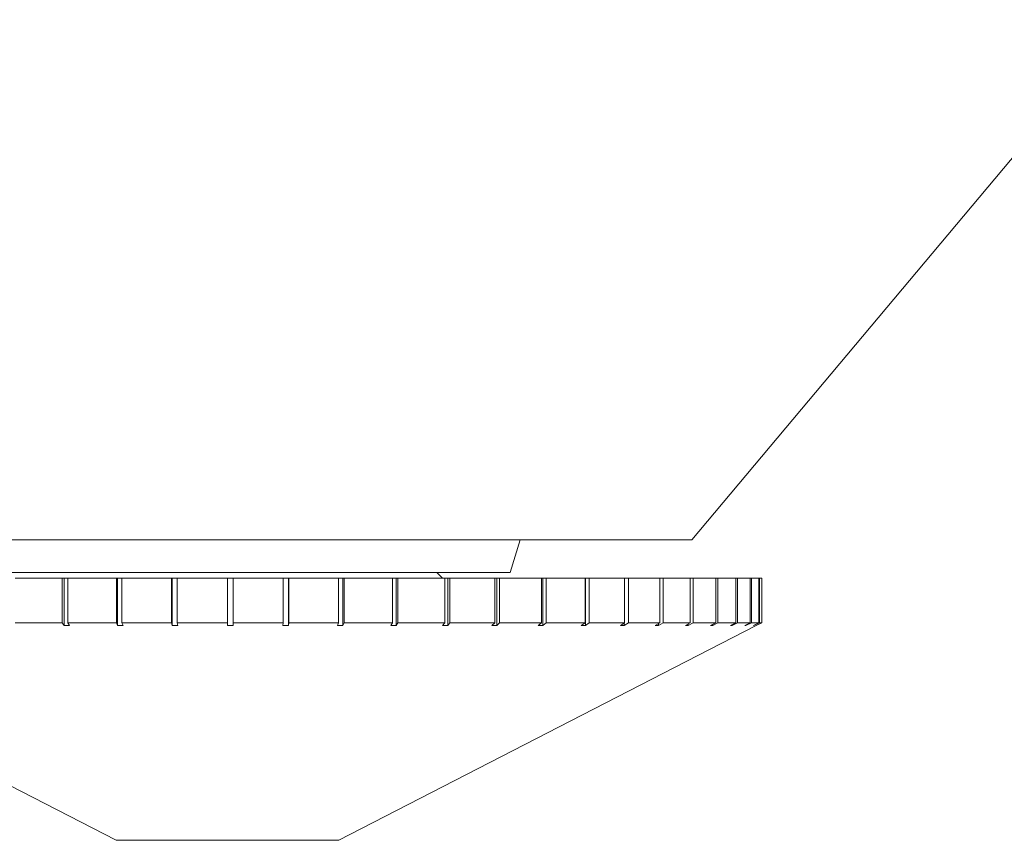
# Model space of a CAD drawing. Header units: inches. Extents: x -4.2 to 22.3, y -10.2 to 17.4.
# Tile 6 of 121: x -1.297 to -0.426, y -3.27 to -2.545. Entities that reach past the tile are written whole.
import ezdxf

# ---------------------------------------------------------------- set-up
doc = ezdxf.new("R2010")
doc.units = ezdxf.units.IN
doc.header["$MEASUREMENT"] = 0

msp = doc.modelspace()

# ---------------------------------------------------------------- linework, layer by layer
at = {"color": 7, "linetype": 'Continuous', "lineweight": 15}
for p, q in [((-0.7025, -3.00453), (-0.31687, -2.54495)), ((-1.52381, -3.00453), (-0.72353, -3.00453)), ((-0.86316, -3.03353), (-0.85423, -3.00453)), ((-0.72353, -3.00453), (-0.7025, -3.00453)), ((-1.36316, -3.03353), (-0.86316, -3.03353)), ((-0.92316, -3.03853), (-0.92816, -3.03353)), ((-1.30076, -3.03853), (-1.25917, -3.03853)), ((-1.25917, -3.03853), (-1.25917, -3.0779)), ((-1.25917, -3.03853), (-1.25762, -3.03853)), ((-1.25762, -3.03853), (-1.25762, -3.08047)), ((-1.2544, -3.03853), (-1.25762, -3.03853)), ((-1.2544, -3.03853), (-1.2544, -3.0779)), ((-1.2544, -3.03853), (-1.21139, -3.03853)), ((-1.21139, -3.03853), (-1.21139, -3.0779)), ((-1.21139, -3.03853), (-1.21035, -3.03853)), ((-1.21035, -3.03853), (-1.21035, -3.08047)), ((-1.2065, -3.03853), (-1.21035, -3.03853)), ((-1.2065, -3.03853), (-1.2065, -3.0779)), ((-1.2065, -3.03853), (-1.16254, -3.03853)), ((-1.16254, -3.03853), (-1.16254, -3.0779)), ((-1.16254, -3.03853), (-1.16202, -3.03853)), ((-1.16202, -3.03853), (-1.16202, -3.08047)), ((-1.15757, -3.03853), (-1.16202, -3.03853)), ((-1.15757, -3.03853), (-1.15757, -3.0779)), ((-1.15757, -3.03853), (-1.11316, -3.03853)), ((-1.11316, -3.03853), (-1.11316, -3.0779)), ((-1.10816, -3.03853), (-1.11316, -3.03853)), ((-1.10816, -3.03853), (-1.10816, -3.0779)), ((-1.10816, -3.03853), (-1.06377, -3.03853)), ((-1.06377, -3.03853), (-1.06377, -3.0779)), ((-1.05932, -3.03853), (-1.06377, -3.03853)), ((-1.05932, -3.08046), (-1.05932, -3.03853)), ((-1.05932, -3.03853), (-1.0588, -3.03853)), ((-1.0588, -3.03853), (-1.0588, -3.0779)), ((-1.0588, -3.03853), (-1.01492, -3.03853)), ((-1.01492, -3.03853), (-1.01492, -3.0779)), ((-1.01107, -3.03853), (-1.01492, -3.03853)), ((-1.01107, -3.08046), (-1.01107, -3.03853)), ((-1.01107, -3.03853), (-1.01003, -3.03853)), ((-1.01003, -3.03853), (-1.01003, -3.0779)), ((-1.01003, -3.03853), (-0.96714, -3.03853)), ((-0.96714, -3.03853), (-0.96714, -3.0779)), ((-0.96393, -3.03853), (-0.96714, -3.03853)), ((-0.96393, -3.08046), (-0.96393, -3.03853)), ((-0.96393, -3.03853), (-0.9624, -3.03853)), ((-0.9624, -3.03853), (-0.9624, -3.0779)), ((-0.9624, -3.03853), (-0.92097, -3.03853)), ((-0.92097, -3.03853), (-0.92097, -3.0779)), ((-0.91844, -3.03853), (-0.92097, -3.03853)), ((-0.91844, -3.08046), (-0.91844, -3.03853)), ((-0.91844, -3.03853), (-0.91642, -3.03853)), ((-0.91642, -3.03853), (-0.91642, -3.0779)), ((-0.91642, -3.03853), (-0.87691, -3.03853)), ((-0.87691, -3.03853), (-0.87691, -3.0779)), ((-0.87508, -3.03853), (-0.87691, -3.03853)), ((-0.87508, -3.08046), (-0.87508, -3.03853)), ((-0.87508, -3.03853), (-0.87259, -3.03853)), ((-0.87259, -3.03853), (-0.87259, -3.0779)), ((-0.87259, -3.03853), (-0.83543, -3.03853)), ((-0.83543, -3.03853), (-0.83543, -3.0779)), ((-0.83432, -3.03853), (-0.83543, -3.03853)), ((-0.83432, -3.08046), (-0.83432, -3.03853)), ((-0.83432, -3.03853), (-0.8314, -3.03853)), ((-0.8314, -3.03853), (-0.8314, -3.0779)), ((-0.8314, -3.03853), (-0.79699, -3.03853)), ((-0.79699, -3.03853), (-0.79699, -3.0779)), ((-0.79662, -3.03853), (-0.79699, -3.03853)), ((-0.79662, -3.08046), (-0.79662, -3.03853)), ((-0.79662, -3.03853), (-0.79329, -3.03853)), ((-0.79329, -3.03853), (-0.79329, -3.0779)), ((-0.79329, -3.03853), (-0.76202, -3.03853)), ((-0.76202, -3.03853), (-0.76202, -3.0779)), ((-0.76202, -3.03853), (-0.75869, -3.03853)), ((-0.75869, -3.03853), (-0.75869, -3.0779)), ((-0.75869, -3.03853), (-0.73089, -3.03853)), ((-0.73089, -3.03853), (-0.73089, -3.0779)), ((-0.73089, -3.03853), (-0.72798, -3.03853)), ((-0.72798, -3.03853), (-0.72798, -3.0779)), ((-0.72798, -3.03853), (-0.70396, -3.03853)), ((-0.70396, -3.03853), (-0.70396, -3.0779)), ((-0.70396, -3.03853), (-0.70148, -3.03853)), ((-0.70148, -3.03853), (-0.70148, -3.0779)), ((-0.70148, -3.03853), (-0.68151, -3.03853)), ((-0.68151, -3.03853), (-0.68151, -3.0779)), ((-0.68151, -3.03853), (-0.6795, -3.03853)), ((-0.6795, -3.03853), (-0.6795, -3.0779)), ((-0.6795, -3.03853), (-0.66378, -3.03853)), ((-0.66378, -3.03853), (-0.66378, -3.0779)), ((-0.66378, -3.03853), (-0.66226, -3.03853)), ((-0.66226, -3.03853), (-0.66226, -3.0779)), ((-0.66226, -3.03853), (-0.65098, -3.03853)), ((-0.65098, -3.03853), (-0.65098, -3.0779)), ((-0.65098, -3.03853), (-0.64997, -3.03853)), ((-0.64997, -3.03853), (-0.64997, -3.0779)), ((-0.64997, -3.03853), (-0.64324, -3.03853)), ((-0.64324, -3.03853), (-0.64324, -3.0779)), ((-0.64324, -3.03853), (-0.64275, -3.03853)), ((-0.64275, -3.03853), (-0.64275, -3.0779)), ((-0.64275, -3.03853), (-0.64066, -3.03853)), ((-0.64066, -3.03853), (-0.64066, -3.0779)), ((-1.58066, -3.08047), (-1.21166, -3.27023)), ((-1.30076, -3.0779), (-1.25917, -3.0779)), ((-1.25762, -3.08047), (-1.25917, -3.0779)), ((-1.25762, -3.08047), (-1.25287, -3.08046)), ((-1.2544, -3.0779), (-1.25287, -3.08046)), ((-1.2544, -3.0779), (-1.21139, -3.0779)), ((-1.21035, -3.08047), (-1.21139, -3.0779)), ((-1.21035, -3.08047), (-1.20546, -3.08046)), ((-1.2065, -3.0779), (-1.20546, -3.08046)), ((-1.2065, -3.0779), (-1.16254, -3.0779)), ((-1.16202, -3.08047), (-1.16254, -3.0779)), ((-1.16202, -3.08047), (-1.15705, -3.08046)), ((-1.15757, -3.0779), (-1.15705, -3.08046)), ((-1.15757, -3.0779), (-1.11316, -3.0779)), ((-1.11316, -3.08047), (-1.11316, -3.0779)), ((-1.10816, -3.0779), (-1.10816, -3.08046)), ((-1.10816, -3.0779), (-1.06377, -3.0779)), ((-1.06429, -3.08047), (-1.06377, -3.0779)), ((-1.06429, -3.08047), (-1.05932, -3.08046)), ((-1.0588, -3.0779), (-1.05932, -3.08046)), ((-1.0588, -3.0779), (-1.01492, -3.0779)), ((-1.01596, -3.08047), (-1.01492, -3.0779)), ((-1.01596, -3.08047), (-1.01107, -3.08046)), ((-1.01466, -3.27023), (-0.64566, -3.08047)), ((-1.01003, -3.0779), (-1.01107, -3.08046)), ((-1.01003, -3.0779), (-0.96714, -3.0779)), ((-0.96869, -3.08047), (-0.96714, -3.0779)), ((-0.96869, -3.08047), (-0.96393, -3.08046)), ((-0.9624, -3.0779), (-0.96393, -3.08046)), ((-0.9624, -3.0779), (-0.92097, -3.0779)), ((-0.92301, -3.08047), (-0.92097, -3.0779)), ((-0.92301, -3.08047), (-0.91844, -3.08046)), ((-0.91642, -3.0779), (-0.91844, -3.08046)), ((-0.91642, -3.0779), (-0.87691, -3.0779)), ((-0.87941, -3.08047), (-0.87691, -3.0779)), ((-0.87941, -3.08047), (-0.87508, -3.08046)), ((-0.87259, -3.0779), (-0.87508, -3.08046)), ((-0.87259, -3.0779), (-0.83543, -3.0779)), ((-0.83837, -3.08047), (-0.83543, -3.0779)), ((-0.83837, -3.08047), (-0.83432, -3.08046)), ((-0.8314, -3.0779), (-0.83432, -3.08046)), ((-0.8314, -3.0779), (-0.79699, -3.0779)), ((-0.80034, -3.08047), (-0.79699, -3.0779)), ((-0.80034, -3.08047), (-0.79662, -3.08046)), ((-0.79329, -3.0779), (-0.79662, -3.08046)), ((-0.79329, -3.0779), (-0.76202, -3.0779)), ((-0.76574, -3.08047), (-0.76202, -3.0779)), ((-0.76574, -3.08047), (-0.76239, -3.08046)), ((-0.75869, -3.0779), (-0.76239, -3.08046)), ((-0.76239, -3.08046), (-0.76239, -3.07816)), ((-0.75869, -3.0779), (-0.73089, -3.0779)), ((-0.73494, -3.08047), (-0.73089, -3.0779)), ((-0.73494, -3.08047), (-0.732, -3.08046)), ((-0.72798, -3.0779), (-0.732, -3.08046)), ((-0.732, -3.08046), (-0.732, -3.0786)), ((-0.72798, -3.0779), (-0.70396, -3.0779)), ((-0.70829, -3.08047), (-0.70396, -3.0779)), ((-0.70829, -3.08047), (-0.70579, -3.08046)), ((-0.70148, -3.0779), (-0.70579, -3.08046)), ((-0.70579, -3.08046), (-0.70579, -3.07899)), ((-0.70148, -3.0779), (-0.68151, -3.0779)), ((-0.68607, -3.08047), (-0.68151, -3.0779)), ((-0.68607, -3.08047), (-0.68404, -3.08046)), ((-0.6795, -3.0779), (-0.68404, -3.08046)), ((-0.68404, -3.08046), (-0.68404, -3.07933)), ((-0.6795, -3.0779), (-0.66378, -3.0779)), ((-0.66854, -3.08047), (-0.66378, -3.0779)), ((-0.66854, -3.08047), (-0.66699, -3.08046)), ((-0.66226, -3.0779), (-0.66699, -3.08046)), ((-0.66699, -3.08046), (-0.66699, -3.07964)), ((-0.66226, -3.0779), (-0.65098, -3.0779)), ((-0.65587, -3.08047), (-0.65098, -3.0779)), ((-0.65587, -3.08047), (-0.65483, -3.08046)), ((-0.64997, -3.0779), (-0.65483, -3.08046)), ((-0.65483, -3.08046), (-0.65483, -3.07993)), ((-0.64997, -3.0779), (-0.64324, -3.0779)), ((-0.64822, -3.08047), (-0.64324, -3.0779)), ((-0.64822, -3.08047), (-0.64769, -3.08046)), ((-0.64275, -3.0779), (-0.64769, -3.08046)), ((-0.64769, -3.08046), (-0.64769, -3.0802)), ((-0.64566, -3.08047), (-0.64066, -3.0779)), ((-0.64275, -3.0779), (-0.64066, -3.0779)), ((-1.21166, -3.27023), (-1.01466, -3.27023))]:
    msp.add_line(p, q, dxfattribs=at)
msp.add_open_spline([(-1.11316, -3.08047), (-1.11233, -3.08047), (-1.11067, -3.08047), (-1.109, -3.08046), (-1.10816, -3.08046)], degree=3, knots=[0, 0, 0, 0, 0.49353, 1, 1, 1, 1], dxfattribs=at)

doc.saveas('drawing.dxf')
